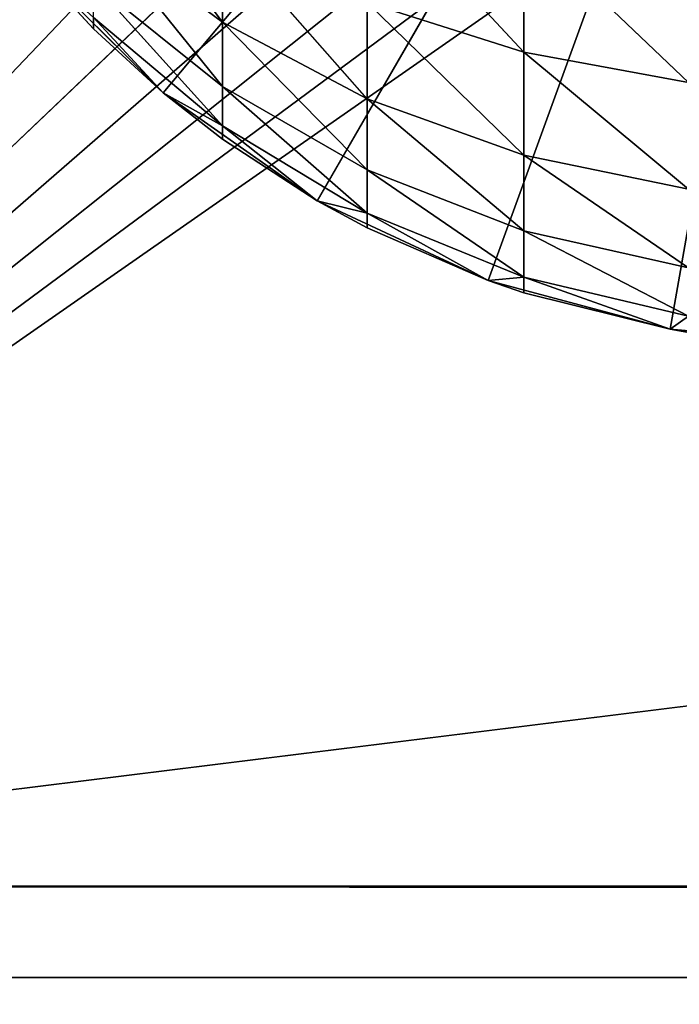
# Model space of a CAD drawing. Header units: centimetres. Extents: x 0.1 to 22.3, y 0.1 to 22.3.
# Tile 9 of 256: x 0.482 to 0.604, y 0.294 to 0.476. Entities that reach past the tile are written whole.
import ezdxf

# ---------------------------------------------------------------- set-up
doc = ezdxf.new("R2010")
doc.units = ezdxf.units.CM
doc.header["$LTSCALE"] = 2.54
doc.layers.get('0').update_dxf_attribs({"true_color": 0xff5454})

# ---------------------------------------------------------------- blocks, each defined once
blk = doc.blocks.new('Kosz na _mieci DELLA.STL')
at = {"color": 0}
for p, q in [((2.87143, 2.97301, 47.35), (0.33747, 0.3158, 47.35)), ((2.87143, 2.97301, 47.35), (0.33747, 0.3158, 47.35)), ((2.87143, 2.97301, 47.25), (0.33747, 0.3158, 47.25)), ((2.87143, 2.97301, 47.25), (0.33747, 0.3158, 47.25)), ((2.99469, 2.84976, 47.35), (0.33747, 0.3158, 47.35)), ((2.99469, 2.84976, 47.35), (0.33747, 0.3158, 47.35)), ((2.99469, 2.84976, 47.25), (0.33747, 0.3158, 47.25)), ((2.99469, 2.84976, 47.25), (0.33747, 0.3158, 47.25)), ((3.13747, 2.74978, 47.35), (0.33747, 0.3158, 47.35)), ((3.13747, 2.74978, 47.35), (0.33747, 0.3158, 47.35)), ((3.13747, 2.74978, 47.25), (0.33747, 0.3158, 47.25)), ((3.13747, 2.74978, 47.25), (0.33747, 0.3158, 47.25)), ((3.29545, 2.67611, 47.35), (0.33747, 0.3158, 47.35)), ((3.29545, 2.67611, 47.35), (0.33747, 0.3158, 47.35)), ((3.29545, 2.67611, 47.25), (0.33747, 0.3158, 47.25)), ((3.29545, 2.67611, 47.25), (0.33747, 0.3158, 47.25)), ((0.33747, 0.3158, 47.35), (3.46383, 2.63099, 47.35)), ((0.33747, 0.3158, 47.35), (3.46383, 2.63099, 47.35)), ((3.46383, 2.63099, 47.25), (0.33747, 0.3158, 47.25)), ((3.46383, 2.63099, 47.25), (0.33747, 0.3158, 47.25)), ((18.83747, 2.6158, 47.35), (0.33747, 0.3158, 47.35)), ((18.83747, 2.6158, 47.35), (0.33747, 0.3158, 47.35)), ((3.63747, 2.6158, 47.35), (0.33747, 0.3158, 47.35)), ((3.63747, 2.6158, 47.35), (0.33747, 0.3158, 47.35)), ((3.63747, 2.6158, 47.25), (0.33747, 0.3158, 47.25)), ((3.63747, 2.6158, 47.25), (0.33747, 0.3158, 47.25)), ((0.50892, 0.46259, 47.25), (0.63747, 0.6158, 47.25)), ((0.50892, 0.46259, 47.25), (0.63747, 0.6158, 47.25)), ((0.63747, 0.6158, 47.25), (0.53747, 0.4426, 47.25)), ((0.63747, 0.6158, 47.25), (0.53747, 0.4426, 47.25)), ((0.56907, 0.42786, 47.25), (0.63747, 0.6158, 47.25)), ((0.56907, 0.42786, 47.25), (0.63747, 0.6158, 47.25)), ((0.60275, 0.41884, 47.25), (0.63747, 0.6158, 47.25)), ((0.60275, 0.41884, 47.25), (0.63747, 0.6158, 47.25)), ((0.49605, 0.50747, 15.8591), (0.51992, 0.47567, 15.8691)), ((0.49605, 0.50747, 15.8591), (0.51992, 0.47567, 15.8691)), ((0.54668, 0.50125, 15.81349), (0.57567, 0.47009, 15.82773)), ((0.54668, 0.50125, 15.81349), (0.57567, 0.47009, 15.82773)), ((0.49605, 0.49333, 15.87929), (0.51992, 0.46376, 15.89466)), ((0.49605, 0.49333, 15.87929), (0.51992, 0.46376, 15.89466)), ((0.49605, 0.49333, 15.87929), (0.51992, 0.47567, 15.8691)), ((0.49605, 0.49333, 15.87929), (0.51992, 0.47567, 15.8691)), ((0.51992, 0.49185, 15.84599), (0.51992, 0.47567, 15.8691)), ((0.54668, 0.46147, 15.8609), (0.51992, 0.49185, 15.84599)), ((0.54668, 0.46147, 15.8609), (0.51992, 0.49185, 15.84599)), ((0.51992, 0.49185, 15.84599), (0.51992, 0.47567, 15.8691)), ((0.57567, 0.49354, 15.80429), (0.57567, 0.47009, 15.82773)), ((0.57567, 0.49354, 15.80429), (0.57567, 0.47009, 15.82773)), ((0.57567, 0.49354, 15.80429), (0.60619, 0.46448, 15.82303)), ((0.57567, 0.49354, 15.80429), (0.60619, 0.46448, 15.82303)), ((0.48427, 0.48724, 47.25), (0.50892, 0.46259, 47.25)), ((0.48427, 0.48724, 15.95), (0.50892, 0.46259, 47.25)), ((0.48427, 0.48724, 47.25), (0.50892, 0.46259, 47.25)), ((0.48427, 0.48724, 15.95), (0.49605, 0.47438, 15.95)), ((0.48427, 0.48724, 15.95), (0.50892, 0.46259, 47.25)), ((0.48427, 0.48724, 15.95), (0.49605, 0.47438, 15.95)), ((0.51992, 0.45646, 15.9219), (0.49605, 0.48291, 15.90163)), ((0.49605, 0.48291, 15.90163), (0.51992, 0.46376, 15.89466)), ((0.49605, 0.48291, 15.90163), (0.51992, 0.46376, 15.89466)), ((0.51992, 0.45646, 15.9219), (0.49605, 0.48291, 15.90163)), ((0.54668, 0.47929, 15.83545), (0.54668, 0.46147, 15.8609)), ((0.54668, 0.47929, 15.83545), (0.54668, 0.46147, 15.8609)), ((0.54668, 0.47929, 15.83545), (0.57567, 0.45107, 15.8549)), ((0.54668, 0.47929, 15.83545), (0.57567, 0.45107, 15.8549)), ((0.54668, 0.47929, 15.83545), (0.57567, 0.47009, 15.82773)), ((0.54668, 0.47929, 15.83545), (0.57567, 0.47009, 15.82773)), ((0.49605, 0.47438, 15.95), (0.49605, 0.47653, 15.92544)), ((0.49605, 0.47653, 15.92544), (0.50892, 0.46259, 15.95)), ((0.49605, 0.47438, 15.95), (0.49605, 0.47653, 15.92544)), ((0.49605, 0.47653, 15.92544), (0.50892, 0.46259, 15.95)), ((0.49605, 0.47653, 15.92544), (0.51992, 0.45646, 15.9219)), ((0.49605, 0.47653, 15.92544), (0.51992, 0.45646, 15.9219)), ((0.51992, 0.47567, 15.8691), (0.51992, 0.46376, 15.89466)), ((0.54668, 0.46147, 15.8609), (0.51992, 0.47567, 15.8691)), ((0.54668, 0.46147, 15.8609), (0.51992, 0.47567, 15.8691)), ((0.54668, 0.44835, 15.88905), (0.51992, 0.47567, 15.8691)), ((0.54668, 0.44835, 15.88905), (0.51992, 0.47567, 15.8691)), ((0.51992, 0.47567, 15.8691), (0.51992, 0.46376, 15.89466)), ((0.49605, 0.47438, 15.95), (0.50892, 0.46259, 47.25)), ((0.49605, 0.47438, 15.95), (0.50892, 0.46259, 47.25)), ((0.49605, 0.47438, 15.95), (0.50892, 0.46259, 15.95)), ((0.49605, 0.47438, 15.95), (0.50892, 0.46259, 15.95)), ((0.57567, 0.47009, 15.82773), (0.57567, 0.45107, 15.8549)), ((0.57567, 0.47009, 15.82773), (0.57567, 0.45107, 15.8549)), ((0.57567, 0.47009, 15.82773), (0.60619, 0.44473, 15.85123)), ((0.57567, 0.47009, 15.82773), (0.60619, 0.44473, 15.85123)), ((0.57567, 0.47009, 15.82773), (0.60619, 0.46448, 15.82303)), ((0.57567, 0.47009, 15.82773), (0.60619, 0.46448, 15.82303)), ((0.51992, 0.46376, 15.89466), (0.51992, 0.45646, 15.9219)), ((0.54668, 0.44835, 15.88905), (0.51992, 0.46376, 15.89466)), ((0.54668, 0.44835, 15.88905), (0.51992, 0.46376, 15.89466)), ((0.54668, 0.44031, 15.91906), (0.51992, 0.46376, 15.89466)), ((0.54668, 0.44031, 15.91906), (0.51992, 0.46376, 15.89466)), ((0.51992, 0.46376, 15.89466), (0.51992, 0.45646, 15.9219)), ((0.50892, 0.46259, 47.25), (0.53747, 0.4426, 47.25)), ((0.50892, 0.46259, 15.95), (0.50892, 0.46259, 47.25)), ((0.50892, 0.46259, 15.95), (0.50892, 0.46259, 47.25)), ((0.50892, 0.46259, 15.95), (0.53747, 0.4426, 47.25)), ((0.50892, 0.46259, 47.25), (0.53747, 0.4426, 47.25)), ((0.50892, 0.46259, 15.95), (0.51992, 0.454, 15.95)), ((0.50892, 0.46259, 15.95), (0.53747, 0.4426, 47.25)), ((0.50892, 0.46259, 15.95), (0.51992, 0.454, 15.95)), ((0.50892, 0.46259, 15.95), (0.51992, 0.45646, 15.9219)), ((0.50892, 0.46259, 15.95), (0.51992, 0.45646, 15.9219)), ((0.54668, 0.46147, 15.8609), (0.54668, 0.44835, 15.88905)), ((0.54668, 0.46147, 15.8609), (0.54668, 0.44835, 15.88905)), ((0.54668, 0.46147, 15.8609), (0.57567, 0.43706, 15.88494)), ((0.54668, 0.46147, 15.8609), (0.57567, 0.43706, 15.88494)), ((0.54668, 0.46147, 15.8609), (0.57567, 0.45107, 15.8549)), ((0.54668, 0.46147, 15.8609), (0.57567, 0.45107, 15.8549)), ((0.54668, 0.44031, 15.91906), (0.51992, 0.45646, 15.9219)), ((0.54668, 0.44031, 15.91906), (0.51992, 0.45646, 15.9219)), ((0.53747, 0.4426, 15.95), (0.51992, 0.45646, 15.9219)), ((0.53747, 0.4426, 15.95), (0.51992, 0.45646, 15.9219)), ((0.51992, 0.454, 15.95), (0.51992, 0.45646, 15.9219)), ((0.51992, 0.454, 15.95), (0.51992, 0.45646, 15.9219)), ((0.51992, 0.454, 15.95), (0.53747, 0.4426, 47.25)), ((0.51992, 0.454, 15.95), (0.53747, 0.4426, 47.25)), ((0.51992, 0.454, 15.95), (0.53747, 0.4426, 15.95)), ((0.51992, 0.454, 15.95), (0.53747, 0.4426, 15.95)), ((0.57567, 0.45107, 15.8549), (0.57567, 0.43706, 15.88494)), ((0.57567, 0.45107, 15.8549), (0.57567, 0.43706, 15.88494)), ((0.57567, 0.45107, 15.8549), (0.60619, 0.43018, 15.88244)), ((0.57567, 0.45107, 15.8549), (0.60619, 0.43018, 15.88244)), ((0.57567, 0.45107, 15.8549), (0.60619, 0.44473, 15.85123)), ((0.57567, 0.45107, 15.8549), (0.60619, 0.44473, 15.85123)), ((0.54668, 0.44835, 15.88905), (0.54668, 0.44031, 15.91906)), ((0.54668, 0.44835, 15.88905), (0.54668, 0.44031, 15.91906)), ((0.54668, 0.44835, 15.88905), (0.57567, 0.42848, 15.91697)), ((0.54668, 0.44835, 15.88905), (0.57567, 0.42848, 15.91697)), ((0.54668, 0.44835, 15.88905), (0.57567, 0.43706, 15.88494)), ((0.54668, 0.44835, 15.88905), (0.57567, 0.43706, 15.88494)), ((0.53747, 0.4426, 47.25), (0.56907, 0.42786, 47.25)), ((0.53747, 0.4426, 15.95), (0.53747, 0.4426, 47.25)), ((0.53747, 0.4426, 15.95), (0.53747, 0.4426, 47.25)), ((0.53747, 0.4426, 15.95), (0.56907, 0.42786, 47.25)), ((0.53747, 0.4426, 47.25), (0.56907, 0.42786, 47.25)), ((0.53747, 0.4426, 15.95), (0.54668, 0.4376, 15.95)), ((0.53747, 0.4426, 15.95), (0.56907, 0.42786, 47.25)), ((0.53747, 0.4426, 15.95), (0.54668, 0.4376, 15.95)), ((0.53747, 0.4426, 15.95), (0.54668, 0.44031, 15.91906)), ((0.53747, 0.4426, 15.95), (0.54668, 0.44031, 15.91906)), ((0.54668, 0.4376, 15.95), (0.54668, 0.44031, 15.91906)), ((0.54668, 0.44031, 15.91906), (0.56907, 0.42786, 15.95)), ((0.54668, 0.4376, 15.95), (0.54668, 0.44031, 15.91906)), ((0.54668, 0.44031, 15.91906), (0.56907, 0.42786, 15.95)), ((0.54668, 0.44031, 15.91906), (0.57567, 0.42848, 15.91697)), ((0.54668, 0.44031, 15.91906), (0.57567, 0.42848, 15.91697)), ((0.54668, 0.4376, 15.95), (0.56907, 0.42786, 47.25)), ((0.54668, 0.4376, 15.95), (0.56907, 0.42786, 47.25)), ((0.54668, 0.4376, 15.95), (0.56907, 0.42786, 15.95)), ((0.54668, 0.4376, 15.95), (0.56907, 0.42786, 15.95)), ((0.57567, 0.43706, 15.88494), (0.57567, 0.42848, 15.91697)), ((0.57567, 0.43706, 15.88494), (0.57567, 0.42848, 15.91697)), ((0.57567, 0.43706, 15.88494), (0.60619, 0.42126, 15.9157)), ((0.57567, 0.43706, 15.88494), (0.60619, 0.42126, 15.9157)), ((0.57567, 0.43706, 15.88494), (0.60619, 0.43018, 15.88244)), ((0.57567, 0.43706, 15.88494), (0.60619, 0.43018, 15.88244)), ((0.56907, 0.42786, 15.95), (0.57567, 0.42848, 15.91697)), ((0.56907, 0.42786, 15.95), (0.57567, 0.42848, 15.91697)), ((0.57567, 0.42559, 15.95), (0.57567, 0.42848, 15.91697)), ((0.57567, 0.42848, 15.91697), (0.60275, 0.41884, 15.95)), ((0.57567, 0.42559, 15.95), (0.57567, 0.42848, 15.91697)), ((0.57567, 0.42848, 15.91697), (0.60275, 0.41884, 15.95)), ((0.57567, 0.42848, 15.91697), (0.60619, 0.42126, 15.9157)), ((0.57567, 0.42848, 15.91697), (0.60619, 0.42126, 15.9157)), ((0.56907, 0.42786, 47.25), (0.60275, 0.41884, 47.25)), ((0.56907, 0.42786, 15.95), (0.56907, 0.42786, 47.25)), ((0.56907, 0.42786, 15.95), (0.56907, 0.42786, 47.25)), ((0.56907, 0.42786, 15.95), (0.60275, 0.41884, 47.25)), ((0.56907, 0.42786, 47.25), (0.60275, 0.41884, 47.25)), ((0.56907, 0.42786, 15.95), (0.57567, 0.42559, 15.95)), ((0.56907, 0.42786, 15.95), (0.60275, 0.41884, 47.25)), ((0.56907, 0.42786, 15.95), (0.57567, 0.42559, 15.95)), ((0.57567, 0.42559, 15.95), (0.60275, 0.41884, 47.25)), ((0.57567, 0.42559, 15.95), (0.60275, 0.41884, 47.25)), ((0.57567, 0.42559, 15.95), (0.60275, 0.41884, 15.95)), ((0.57567, 0.42559, 15.95), (0.60275, 0.41884, 15.95)), ((0.60275, 0.41884, 15.95), (0.60619, 0.42126, 15.9157)), ((0.60275, 0.41884, 15.95), (0.60619, 0.42126, 15.9157)), ((0.60275, 0.41884, 47.25), (0.63747, 0.4158, 47.25)), ((0.60275, 0.41884, 15.95), (0.60275, 0.41884, 47.25)), ((0.60275, 0.41884, 15.95), (0.60275, 0.41884, 47.25)), ((0.60275, 0.41884, 15.95), (0.63747, 0.4158, 47.25)), ((0.60275, 0.41884, 47.25), (0.63747, 0.4158, 47.25)), ((0.60275, 0.41884, 15.95), (0.63747, 0.4158, 47.25)), ((0.60275, 0.41884, 15.95), (0.60619, 0.41826, 15.95)), ((0.60275, 0.41884, 15.95), (0.60619, 0.41826, 15.95)), ((0.33747, 0.3158, 47.35), (22.13747, 0.3158, 47.35)), ((22.13747, 0.3158, 47.25), (0.33747, 0.3158, 47.25)), ((0.33747, 0.3158, 47.35), (22.13747, 0.3158, 47.35)), ((0.33747, 0.3158, 47.25), (22.14606, 0.30016, 47.24877)), ((0.33747, 0.3158, 47.25), (22.14606, 0.30016, 47.24877)), ((22.13747, 0.3158, 47.25), (0.33747, 0.3158, 47.25)), ((0.32821, 0.29893, 47.24857), (22.14606, 0.30016, 47.24877)), ((0.32821, 0.29893, 47.24857), (22.14606, 0.30016, 47.24877)), ((0.32821, 0.29893, 47.24857), (22.14749, 0.29757, 47.24832)), ((0.32821, 0.29893, 47.24857), (22.14749, 0.29757, 47.24832))]:
    blk.add_line(p, q, dxfattribs=at)
mesh = blk.add_polyface(dxfattribs=at)
corners = [(2.63747, 3.6158, 47.35), (0.33747, 22.1158, 47.35), (0.33747, 0.3158, 47.35)]
mesh.append_faces([[corners[k] for k in face] for face in [(0, 1, 2)]], dxfattribs={"color": 0})
mesh = blk.add_polyface(dxfattribs=at)
corners = [(2.63747, 18.8158, 47.25), (0.33747, 0.3158, 47.25), (0.33747, 22.1158, 47.25)]
mesh.append_faces([[corners[k] for k in face] for face in [(0, 1, 2)]], dxfattribs={"color": 0})
mesh = blk.add_polyface(dxfattribs=at)
corners = [(2.63747, 3.6158, 47.25), (0.33747, 0.3158, 47.25), (2.63747, 18.8158, 47.25)]
mesh.append_faces([[corners[k] for k in face] for face in [(0, 1, 2)]], dxfattribs={"color": 0})
mesh = blk.add_polyface(dxfattribs=at)
corners = [(2.65267, 3.44215, 47.35), (2.63747, 3.6158, 47.35), (0.33747, 0.3158, 47.35)]
mesh.append_faces([[corners[k] for k in face] for face in [(0, 1, 2)]], dxfattribs={"color": 0})
mesh = blk.add_polyface(dxfattribs=at)
corners = [(2.65267, 3.44215, 47.25), (0.33747, 0.3158, 47.25), (2.63747, 3.6158, 47.25)]
mesh.append_faces([[corners[k] for k in face] for face in [(0, 1, 2)]], dxfattribs={"color": 0})
mesh = blk.add_polyface(dxfattribs=at)
corners = [(2.69778, 3.27378, 47.35), (2.65267, 3.44215, 47.35), (0.33747, 0.3158, 47.35)]
mesh.append_faces([[corners[k] for k in face] for face in [(0, 1, 2)]], dxfattribs={"color": 0})
mesh = blk.add_polyface(dxfattribs=at)
corners = [(2.69778, 3.27378, 47.25), (0.33747, 0.3158, 47.25), (2.65267, 3.44215, 47.25)]
mesh.append_faces([[corners[k] for k in face] for face in [(0, 1, 2)]], dxfattribs={"color": 0})
mesh = blk.add_polyface(dxfattribs=at)
corners = [(2.77145, 3.1158, 47.35), (2.69778, 3.27378, 47.35), (0.33747, 0.3158, 47.35)]
mesh.append_faces([[corners[k] for k in face] for face in [(0, 1, 2)]], dxfattribs={"color": 0})
mesh = blk.add_polyface(dxfattribs=at)
corners = [(2.77145, 3.1158, 47.25), (0.33747, 0.3158, 47.25), (2.69778, 3.27378, 47.25)]
mesh.append_faces([[corners[k] for k in face] for face in [(0, 1, 2)]], dxfattribs={"color": 0})
mesh = blk.add_polyface(dxfattribs=at)
corners = [(2.87143, 2.97301, 47.35), (2.77145, 3.1158, 47.35), (0.33747, 0.3158, 47.35)]
mesh.append_faces([[corners[k] for k in face] for face in [(0, 1, 2)]], dxfattribs={"color": 0})
mesh = blk.add_polyface(dxfattribs=at)
corners = [(2.87143, 2.97301, 47.25), (0.33747, 0.3158, 47.25), (2.77145, 3.1158, 47.25)]
mesh.append_faces([[corners[k] for k in face] for face in [(0, 1, 2)]], dxfattribs={"color": 0})
mesh = blk.add_polyface(dxfattribs=at)
corners = [(2.99469, 2.84976, 47.35), (2.87143, 2.97301, 47.35), (0.33747, 0.3158, 47.35)]
mesh.append_faces([[corners[k] for k in face] for face in [(0, 1, 2)]], dxfattribs={"color": 0})
mesh = blk.add_polyface(dxfattribs=at)
corners = [(2.99469, 2.84976, 47.25), (0.33747, 0.3158, 47.25), (2.87143, 2.97301, 47.25)]
mesh.append_faces([[corners[k] for k in face] for face in [(0, 1, 2)]], dxfattribs={"color": 0})
mesh = blk.add_polyface(dxfattribs=at)
corners = [(3.13747, 2.74978, 47.35), (2.99469, 2.84976, 47.35), (0.33747, 0.3158, 47.35)]
mesh.append_faces([[corners[k] for k in face] for face in [(0, 1, 2)]], dxfattribs={"color": 0})
mesh = blk.add_polyface(dxfattribs=at)
corners = [(3.13747, 2.74978, 47.25), (0.33747, 0.3158, 47.25), (2.99469, 2.84976, 47.25)]
mesh.append_faces([[corners[k] for k in face] for face in [(0, 1, 2)]], dxfattribs={"color": 0})
mesh = blk.add_polyface(dxfattribs=at)
corners = [(3.29545, 2.67611, 47.35), (3.13747, 2.74978, 47.35), (0.33747, 0.3158, 47.35)]
mesh.append_faces([[corners[k] for k in face] for face in [(0, 1, 2)]], dxfattribs={"color": 0})
mesh = blk.add_polyface(dxfattribs=at)
corners = [(3.29545, 2.67611, 47.25), (0.33747, 0.3158, 47.25), (3.13747, 2.74978, 47.25)]
mesh.append_faces([[corners[k] for k in face] for face in [(0, 1, 2)]], dxfattribs={"color": 0})
mesh = blk.add_polyface(dxfattribs=at)
corners = [(3.46383, 2.63099, 47.35), (3.29545, 2.67611, 47.35), (0.33747, 0.3158, 47.35)]
mesh.append_faces([[corners[k] for k in face] for face in [(0, 1, 2)]], dxfattribs={"color": 0})
mesh = blk.add_polyface(dxfattribs=at)
corners = [(3.46383, 2.63099, 47.25), (0.33747, 0.3158, 47.25), (3.29545, 2.67611, 47.25)]
mesh.append_faces([[corners[k] for k in face] for face in [(0, 1, 2)]], dxfattribs={"color": 0})
mesh = blk.add_polyface(dxfattribs=at)
corners = [(3.63747, 2.6158, 47.35), (3.46383, 2.63099, 47.35), (0.33747, 0.3158, 47.35)]
mesh.append_faces([[corners[k] for k in face] for face in [(0, 1, 2)]], dxfattribs={"color": 0})
mesh = blk.add_polyface(dxfattribs=at)
corners = [(3.63747, 2.6158, 47.25), (0.33747, 0.3158, 47.25), (3.46383, 2.63099, 47.25)]
mesh.append_faces([[corners[k] for k in face] for face in [(0, 1, 2)]], dxfattribs={"color": 0})
mesh = blk.add_polyface(dxfattribs=at)
corners = [(22.13747, 0.3158, 47.35), (18.83747, 2.6158, 47.35), (0.33747, 0.3158, 47.35)]
mesh.append_faces([[corners[k] for k in face] for face in [(0, 1, 2)]], dxfattribs={"color": 0})
mesh = blk.add_polyface(dxfattribs=at)
corners = [(18.83747, 2.6158, 47.35), (3.63747, 2.6158, 47.35), (0.33747, 0.3158, 47.35)]
mesh.append_faces([[corners[k] for k in face] for face in [(0, 1, 2)]], dxfattribs={"color": 0})
mesh = blk.add_polyface(dxfattribs=at)
corners = [(22.13747, 0.3158, 47.25), (0.33747, 0.3158, 47.25), (3.63747, 2.6158, 47.25)]
mesh.append_faces([[corners[k] for k in face] for face in [(0, 1, 2)]], dxfattribs={"color": 0})
mesh = blk.add_polyface(dxfattribs=at)
corners = [(0.63747, 0.6158, 47.25), (0.48427, 0.48724, 47.25), (0.50892, 0.46259, 47.25)]
mesh.append_faces([[corners[k] for k in face] for face in [(0, 1, 2)]], dxfattribs={"color": 0})
mesh = blk.add_polyface(dxfattribs=at)
corners = [(0.63747, 0.6158, 47.25), (0.50892, 0.46259, 47.25), (0.53747, 0.4426, 47.25)]
mesh.append_faces([[corners[k] for k in face] for face in [(0, 1, 2)]], dxfattribs={"color": 0})
mesh = blk.add_polyface(dxfattribs=at)
corners = [(0.63747, 0.6158, 47.25), (0.53747, 0.4426, 47.25), (0.56907, 0.42786, 47.25)]
mesh.append_faces([[corners[k] for k in face] for face in [(0, 1, 2)]], dxfattribs={"color": 0})
mesh = blk.add_polyface(dxfattribs=at)
corners = [(0.63747, 0.6158, 47.25), (0.56907, 0.42786, 47.25), (0.60275, 0.41884, 47.25)]
mesh.append_faces([[corners[k] for k in face] for face in [(0, 1, 2)]], dxfattribs={"color": 0})
mesh = blk.add_polyface(dxfattribs=at)
corners = [(0.63747, 0.6158, 47.25), (0.60275, 0.41884, 47.25), (0.63747, 0.4158, 47.25)]
mesh.append_faces([[corners[k] for k in face] for face in [(0, 1, 2)]], dxfattribs={"color": 0})
mesh = blk.add_polyface(dxfattribs=at)
corners = [(0.49605, 0.50747, 15.8591), (0.51992, 0.47567, 15.8691), (0.49605, 0.49333, 15.87929)]
mesh.append_faces([[corners[k] for k in face] for face in [(0, 1, 2)]], dxfattribs={"color": 0})
mesh = blk.add_polyface(dxfattribs=at)
corners = [(0.49605, 0.50747, 15.8591), (0.51992, 0.49185, 15.84599), (0.51992, 0.47567, 15.8691)]
mesh.append_faces([[corners[k] for k in face] for face in [(0, 1, 2)]], dxfattribs={"color": 0})
mesh = blk.add_polyface(dxfattribs=at)
corners = [(0.57567, 0.47009, 15.82773), (0.54668, 0.47929, 15.83545), (0.54668, 0.50125, 15.81349)]
mesh.append_faces([[corners[k] for k in face] for face in [(0, 1, 2)]], dxfattribs={"color": 0})
mesh = blk.add_polyface(dxfattribs=at)
corners = [(0.57567, 0.47009, 15.82773), (0.54668, 0.50125, 15.81349), (0.57567, 0.49354, 15.80429)]
mesh.append_faces([[corners[k] for k in face] for face in [(0, 1, 2)]], dxfattribs={"color": 0})
mesh = blk.add_polyface(dxfattribs=at)
corners = [(0.49605, 0.48291, 15.90163), (0.49605, 0.49333, 15.87929), (0.51992, 0.46376, 15.89466)]
mesh.append_faces([[corners[k] for k in face] for face in [(0, 1, 2)]], dxfattribs={"color": 0})
mesh = blk.add_polyface(dxfattribs=at)
corners = [(0.51992, 0.46376, 15.89466), (0.49605, 0.49333, 15.87929), (0.51992, 0.47567, 15.8691)]
mesh.append_faces([[corners[k] for k in face] for face in [(0, 1, 2)]], dxfattribs={"color": 0})
mesh = blk.add_polyface(dxfattribs=at)
corners = [(0.54668, 0.46147, 15.8609), (0.51992, 0.49185, 15.84599), (0.54668, 0.47929, 15.83545)]
mesh.append_faces([[corners[k] for k in face] for face in [(0, 1, 2)]], dxfattribs={"color": 0})
mesh = blk.add_polyface(dxfattribs=at)
corners = [(0.51992, 0.47567, 15.8691), (0.51992, 0.49185, 15.84599), (0.54668, 0.46147, 15.8609)]
mesh.append_faces([[corners[k] for k in face] for face in [(0, 1, 2)]], dxfattribs={"color": 0})
mesh = blk.add_polyface(dxfattribs=at)
corners = [(0.57567, 0.47009, 15.82773), (0.57567, 0.49354, 15.80429), (0.60619, 0.46448, 15.82303)]
mesh.append_faces([[corners[k] for k in face] for face in [(0, 1, 2)]], dxfattribs={"color": 0})
mesh = blk.add_polyface(dxfattribs=at)
corners = [(0.60619, 0.46448, 15.82303), (0.57567, 0.49354, 15.80429), (0.60619, 0.48883, 15.79868)]
mesh.append_faces([[corners[k] for k in face] for face in [(0, 1, 2)]], dxfattribs={"color": 0})
mesh = blk.add_polyface(dxfattribs=at)
corners = [(0.48427, 0.48724, 15.95), (0.50892, 0.46259, 47.25), (0.48427, 0.48724, 47.25)]
mesh.append_faces([[corners[k] for k in face] for face in [(0, 1, 2)]], dxfattribs={"color": 0})
mesh = blk.add_polyface(dxfattribs=at)
corners = [(0.48427, 0.48724, 15.95), (0.49605, 0.47438, 15.95), (0.50892, 0.46259, 47.25)]
mesh.append_faces([[corners[k] for k in face] for face in [(0, 1, 2)]], dxfattribs={"color": 0})
mesh = blk.add_polyface(dxfattribs=at)
corners = [(0.48427, 0.48724, 15.95), (0.49605, 0.47653, 15.92544), (0.49605, 0.47438, 15.95)]
mesh.append_faces([[corners[k] for k in face] for face in [(0, 1, 2)]], dxfattribs={"color": 0})
mesh = blk.add_polyface(dxfattribs=at)
corners = [(0.51992, 0.45646, 15.9219), (0.49605, 0.48291, 15.90163), (0.51992, 0.46376, 15.89466)]
mesh.append_faces([[corners[k] for k in face] for face in [(0, 1, 2)]], dxfattribs={"color": 0})
mesh = blk.add_polyface(dxfattribs=at)
corners = [(0.49605, 0.47653, 15.92544), (0.49605, 0.48291, 15.90163), (0.51992, 0.45646, 15.9219)]
mesh.append_faces([[corners[k] for k in face] for face in [(0, 1, 2)]], dxfattribs={"color": 0})
mesh = blk.add_polyface(dxfattribs=at)
corners = [(0.54668, 0.46147, 15.8609), (0.54668, 0.47929, 15.83545), (0.57567, 0.45107, 15.8549)]
mesh.append_faces([[corners[k] for k in face] for face in [(0, 1, 2)]], dxfattribs={"color": 0})
mesh = blk.add_polyface(dxfattribs=at)
corners = [(0.57567, 0.45107, 15.8549), (0.54668, 0.47929, 15.83545), (0.57567, 0.47009, 15.82773)]
mesh.append_faces([[corners[k] for k in face] for face in [(0, 1, 2)]], dxfattribs={"color": 0})
mesh = blk.add_polyface(dxfattribs=at)
corners = [(0.49605, 0.47438, 15.95), (0.49605, 0.47653, 15.92544), (0.50892, 0.46259, 15.95)]
mesh.append_faces([[corners[k] for k in face] for face in [(0, 1, 2)]], dxfattribs={"color": 0})
mesh = blk.add_polyface(dxfattribs=at)
corners = [(0.50892, 0.46259, 15.95), (0.49605, 0.47653, 15.92544), (0.51992, 0.45646, 15.9219)]
mesh.append_faces([[corners[k] for k in face] for face in [(0, 1, 2)]], dxfattribs={"color": 0})
mesh = blk.add_polyface(dxfattribs=at)
corners = [(0.54668, 0.44835, 15.88905), (0.51992, 0.47567, 15.8691), (0.54668, 0.46147, 15.8609)]
mesh.append_faces([[corners[k] for k in face] for face in [(0, 1, 2)]], dxfattribs={"color": 0})
mesh = blk.add_polyface(dxfattribs=at)
corners = [(0.51992, 0.46376, 15.89466), (0.51992, 0.47567, 15.8691), (0.54668, 0.44835, 15.88905)]
mesh.append_faces([[corners[k] for k in face] for face in [(0, 1, 2)]], dxfattribs={"color": 0})
mesh = blk.add_polyface(dxfattribs=at)
corners = [(0.50892, 0.46259, 47.25), (0.49605, 0.47438, 15.95), (0.50892, 0.46259, 15.95)]
mesh.append_faces([[corners[k] for k in face] for face in [(0, 1, 2)]], dxfattribs={"color": 0})
mesh = blk.add_polyface(dxfattribs=at)
corners = [(0.57567, 0.45107, 15.8549), (0.57567, 0.47009, 15.82773), (0.60619, 0.44473, 15.85123)]
mesh.append_faces([[corners[k] for k in face] for face in [(0, 1, 2)]], dxfattribs={"color": 0})
mesh = blk.add_polyface(dxfattribs=at)
corners = [(0.60619, 0.44473, 15.85123), (0.57567, 0.47009, 15.82773), (0.60619, 0.46448, 15.82303)]
mesh.append_faces([[corners[k] for k in face] for face in [(0, 1, 2)]], dxfattribs={"color": 0})
mesh = blk.add_polyface(dxfattribs=at)
corners = [(0.54668, 0.44031, 15.91906), (0.51992, 0.46376, 15.89466), (0.54668, 0.44835, 15.88905)]
mesh.append_faces([[corners[k] for k in face] for face in [(0, 1, 2)]], dxfattribs={"color": 0})
mesh = blk.add_polyface(dxfattribs=at)
corners = [(0.51992, 0.45646, 15.9219), (0.51992, 0.46376, 15.89466), (0.54668, 0.44031, 15.91906)]
mesh.append_faces([[corners[k] for k in face] for face in [(0, 1, 2)]], dxfattribs={"color": 0})
mesh = blk.add_polyface(dxfattribs=at)
corners = [(0.50892, 0.46259, 47.25), (0.50892, 0.46259, 15.95), (0.53747, 0.4426, 47.25)]
mesh.append_faces([[corners[k] for k in face] for face in [(0, 1, 2)]], dxfattribs={"color": 0})
mesh = blk.add_polyface(dxfattribs=at)
corners = [(0.53747, 0.4426, 47.25), (0.50892, 0.46259, 15.95), (0.51992, 0.454, 15.95)]
mesh.append_faces([[corners[k] for k in face] for face in [(0, 1, 2)]], dxfattribs={"color": 0})
mesh = blk.add_polyface(dxfattribs=at)
corners = [(0.50892, 0.46259, 15.95), (0.51992, 0.45646, 15.9219), (0.51992, 0.454, 15.95)]
mesh.append_faces([[corners[k] for k in face] for face in [(0, 1, 2)]], dxfattribs={"color": 0})
mesh = blk.add_polyface(dxfattribs=at)
corners = [(0.54668, 0.44835, 15.88905), (0.54668, 0.46147, 15.8609), (0.57567, 0.43706, 15.88494)]
mesh.append_faces([[corners[k] for k in face] for face in [(0, 1, 2)]], dxfattribs={"color": 0})
mesh = blk.add_polyface(dxfattribs=at)
corners = [(0.57567, 0.43706, 15.88494), (0.54668, 0.46147, 15.8609), (0.57567, 0.45107, 15.8549)]
mesh.append_faces([[corners[k] for k in face] for face in [(0, 1, 2)]], dxfattribs={"color": 0})
mesh = blk.add_polyface(dxfattribs=at)
corners = [(0.53747, 0.4426, 15.95), (0.51992, 0.45646, 15.9219), (0.54668, 0.44031, 15.91906)]
mesh.append_faces([[corners[k] for k in face] for face in [(0, 1, 2)]], dxfattribs={"color": 0})
mesh = blk.add_polyface(dxfattribs=at)
corners = [(0.51992, 0.454, 15.95), (0.51992, 0.45646, 15.9219), (0.53747, 0.4426, 15.95)]
mesh.append_faces([[corners[k] for k in face] for face in [(0, 1, 2)]], dxfattribs={"color": 0})
mesh = blk.add_polyface(dxfattribs=at)
corners = [(0.53747, 0.4426, 47.25), (0.51992, 0.454, 15.95), (0.53747, 0.4426, 15.95)]
mesh.append_faces([[corners[k] for k in face] for face in [(0, 1, 2)]], dxfattribs={"color": 0})
mesh = blk.add_polyface(dxfattribs=at)
corners = [(0.57567, 0.43706, 15.88494), (0.57567, 0.45107, 15.8549), (0.60619, 0.43018, 15.88244)]
mesh.append_faces([[corners[k] for k in face] for face in [(0, 1, 2)]], dxfattribs={"color": 0})
mesh = blk.add_polyface(dxfattribs=at)
corners = [(0.60619, 0.43018, 15.88244), (0.57567, 0.45107, 15.8549), (0.60619, 0.44473, 15.85123)]
mesh.append_faces([[corners[k] for k in face] for face in [(0, 1, 2)]], dxfattribs={"color": 0})
mesh = blk.add_polyface(dxfattribs=at)
corners = [(0.54668, 0.44031, 15.91906), (0.54668, 0.44835, 15.88905), (0.57567, 0.42848, 15.91697)]
mesh.append_faces([[corners[k] for k in face] for face in [(0, 1, 2)]], dxfattribs={"color": 0})
mesh = blk.add_polyface(dxfattribs=at)
corners = [(0.57567, 0.42848, 15.91697), (0.54668, 0.44835, 15.88905), (0.57567, 0.43706, 15.88494)]
mesh.append_faces([[corners[k] for k in face] for face in [(0, 1, 2)]], dxfattribs={"color": 0})
mesh = blk.add_polyface(dxfattribs=at)
corners = [(0.53747, 0.4426, 47.25), (0.53747, 0.4426, 15.95), (0.56907, 0.42786, 47.25)]
mesh.append_faces([[corners[k] for k in face] for face in [(0, 1, 2)]], dxfattribs={"color": 0})
mesh = blk.add_polyface(dxfattribs=at)
corners = [(0.56907, 0.42786, 47.25), (0.53747, 0.4426, 15.95), (0.54668, 0.4376, 15.95)]
mesh.append_faces([[corners[k] for k in face] for face in [(0, 1, 2)]], dxfattribs={"color": 0})
mesh = blk.add_polyface(dxfattribs=at)
corners = [(0.53747, 0.4426, 15.95), (0.54668, 0.44031, 15.91906), (0.54668, 0.4376, 15.95)]
mesh.append_faces([[corners[k] for k in face] for face in [(0, 1, 2)]], dxfattribs={"color": 0})
mesh = blk.add_polyface(dxfattribs=at)
corners = [(0.54668, 0.4376, 15.95), (0.54668, 0.44031, 15.91906), (0.56907, 0.42786, 15.95)]
mesh.append_faces([[corners[k] for k in face] for face in [(0, 1, 2)]], dxfattribs={"color": 0})
mesh = blk.add_polyface(dxfattribs=at)
corners = [(0.56907, 0.42786, 15.95), (0.54668, 0.44031, 15.91906), (0.57567, 0.42848, 15.91697)]
mesh.append_faces([[corners[k] for k in face] for face in [(0, 1, 2)]], dxfattribs={"color": 0})
mesh = blk.add_polyface(dxfattribs=at)
corners = [(0.56907, 0.42786, 47.25), (0.54668, 0.4376, 15.95), (0.56907, 0.42786, 15.95)]
mesh.append_faces([[corners[k] for k in face] for face in [(0, 1, 2)]], dxfattribs={"color": 0})
mesh = blk.add_polyface(dxfattribs=at)
corners = [(0.57567, 0.42848, 15.91697), (0.57567, 0.43706, 15.88494), (0.60619, 0.42126, 15.9157)]
mesh.append_faces([[corners[k] for k in face] for face in [(0, 1, 2)]], dxfattribs={"color": 0})
mesh = blk.add_polyface(dxfattribs=at)
corners = [(0.60619, 0.42126, 15.9157), (0.57567, 0.43706, 15.88494), (0.60619, 0.43018, 15.88244)]
mesh.append_faces([[corners[k] for k in face] for face in [(0, 1, 2)]], dxfattribs={"color": 0})
mesh = blk.add_polyface(dxfattribs=at)
corners = [(0.56907, 0.42786, 15.95), (0.57567, 0.42848, 15.91697), (0.57567, 0.42559, 15.95)]
mesh.append_faces([[corners[k] for k in face] for face in [(0, 1, 2)]], dxfattribs={"color": 0})
mesh = blk.add_polyface(dxfattribs=at)
corners = [(0.57567, 0.42559, 15.95), (0.57567, 0.42848, 15.91697), (0.60275, 0.41884, 15.95)]
mesh.append_faces([[corners[k] for k in face] for face in [(0, 1, 2)]], dxfattribs={"color": 0})
mesh = blk.add_polyface(dxfattribs=at)
corners = [(0.60275, 0.41884, 15.95), (0.57567, 0.42848, 15.91697), (0.60619, 0.42126, 15.9157)]
mesh.append_faces([[corners[k] for k in face] for face in [(0, 1, 2)]], dxfattribs={"color": 0})
mesh = blk.add_polyface(dxfattribs=at)
corners = [(0.56907, 0.42786, 47.25), (0.56907, 0.42786, 15.95), (0.60275, 0.41884, 47.25)]
mesh.append_faces([[corners[k] for k in face] for face in [(0, 1, 2)]], dxfattribs={"color": 0})
mesh = blk.add_polyface(dxfattribs=at)
corners = [(0.60275, 0.41884, 47.25), (0.56907, 0.42786, 15.95), (0.57567, 0.42559, 15.95)]
mesh.append_faces([[corners[k] for k in face] for face in [(0, 1, 2)]], dxfattribs={"color": 0})
mesh = blk.add_polyface(dxfattribs=at)
corners = [(0.60275, 0.41884, 47.25), (0.57567, 0.42559, 15.95), (0.60275, 0.41884, 15.95)]
mesh.append_faces([[corners[k] for k in face] for face in [(0, 1, 2)]], dxfattribs={"color": 0})
mesh = blk.add_polyface(dxfattribs=at)
corners = [(0.60275, 0.41884, 15.95), (0.60619, 0.42126, 15.9157), (0.60619, 0.41826, 15.95)]
mesh.append_faces([[corners[k] for k in face] for face in [(0, 1, 2)]], dxfattribs={"color": 0})
mesh = blk.add_polyface(dxfattribs=at)
corners = [(0.60275, 0.41884, 47.25), (0.60275, 0.41884, 15.95), (0.63747, 0.4158, 47.25)]
mesh.append_faces([[corners[k] for k in face] for face in [(0, 1, 2)]], dxfattribs={"color": 0})
mesh = blk.add_polyface(dxfattribs=at)
corners = [(0.63747, 0.4158, 47.25), (0.60275, 0.41884, 15.95), (0.60619, 0.41826, 15.95)]
mesh.append_faces([[corners[k] for k in face] for face in [(0, 1, 2)]], dxfattribs={"color": 0})
mesh = blk.add_polyface(dxfattribs=at)
corners = [(22.14651, 0.28291, 47.34728), (22.13747, 0.3158, 47.35), (0.3281, 0.28166, 47.34706)]
mesh.append_faces([[corners[k] for k in face] for face in [(0, 1, 2)]], dxfattribs={"color": 0})
mesh = blk.add_polyface(dxfattribs=at)
corners = [(22.13747, 0.3158, 47.35), (0.33747, 0.3158, 47.35), (0.3281, 0.28166, 47.34706)]
mesh.append_faces([[corners[k] for k in face] for face in [(0, 1, 2)]], dxfattribs={"color": 0})
mesh = blk.add_polyface(dxfattribs=at)
corners = [(22.14606, 0.30016, 47.24877), (0.32821, 0.29893, 47.24857), (0.33747, 0.3158, 47.25)]
mesh.append_faces([[corners[k] for k in face] for face in [(0, 1, 2)]], dxfattribs={"color": 0})
mesh = blk.add_polyface(dxfattribs=at)
corners = [(22.14606, 0.30016, 47.24877), (0.33747, 0.3158, 47.25), (22.13747, 0.3158, 47.25)]
mesh.append_faces([[corners[k] for k in face] for face in [(0, 1, 2)]], dxfattribs={"color": 0})
mesh = blk.add_polyface(dxfattribs=at)
corners = [(22.14749, 0.29757, 47.24832), (0.3203, 0.2849, 47.2451), (0.32821, 0.29893, 47.24857)]
mesh.append_faces([[corners[k] for k in face] for face in [(0, 1, 2)]], dxfattribs={"color": 0})
mesh = blk.add_polyface(dxfattribs=at)
corners = [(22.14749, 0.29757, 47.24832), (0.32821, 0.29893, 47.24857), (22.14606, 0.30016, 47.24877)]
mesh.append_faces([[corners[k] for k in face] for face in [(0, 1, 2)]], dxfattribs={"color": 0})
mesh = blk.add_polyface(dxfattribs=at)
corners = [(22.15465, 0.2849, 47.2451), (0.3203, 0.2849, 47.2451), (22.14749, 0.29757, 47.24832)]
mesh.append_faces([[corners[k] for k in face] for face in [(0, 1, 2)]], dxfattribs={"color": 0})

msp = doc.modelspace()

# ---------------------------------------------------------------- block references
at = {"color": 0}
msp.add_blockref('Kosz na _mieci DELLA.STL', (0, 0), dxfattribs=at)

doc.saveas('drawing.dxf')
